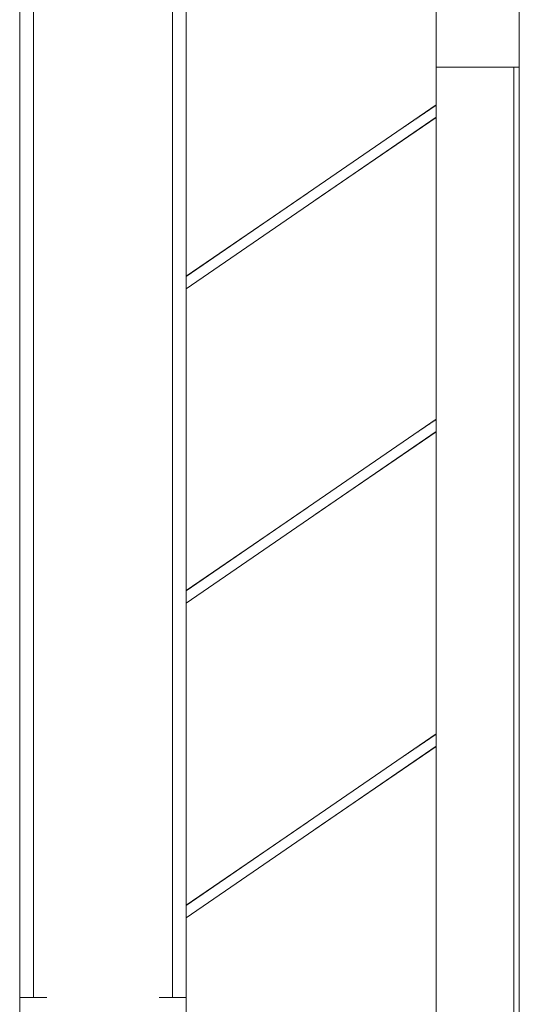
# Model space of a CAD drawing. Header units: millimetres. Extents: x -105953 to -79253, y 14617 to 35617.
# Tile 23 of 48: x -101562 to -101382, y 24682 to 25037. Entities that reach past the tile are written whole.
import ezdxf

# ---------------------------------------------------------------- set-up
doc = ezdxf.new("R2010")
doc.units = ezdxf.units.MM
doc.header["$MEASUREMENT"] = 0
doc.linetypes.add('Wipeout_Contour', pattern=[1000, 0, -1000])
doc.layers.add('Nowe_Konstrukcja - Schody', color=7, linetype='Continuous')
doc.layers.add('Nowe_Konstrukcja - Schody_Nr_pióra__101', color=250, linetype='Continuous', lineweight=13, true_color=0x333333)
doc.layers.add('Nowe_Konstrukcja - Schody_Nr_pióra__3', color=7, linetype='Continuous', lineweight=13)

msp = doc.modelspace()

# ---------------------------------------------------------------- wipeouts: each hides what was drawn before it
at = {"color": 254, "linetype": 'Wipeout_Contour', "lineweight": 0, "ltscale": 1147691.405390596}
msp.add_wipeout([(-101411.62, 24333.66), (-101381.62, 24333.66), (-101381.62, 24589.02), (-101381.84, 24588.99), (-101382.66, 24589.39), (-101383.17, 24589.88), (-101383.51, 24590.88), (-101383.59, 24591.64), (-101383.62, 24605.09), (-101383.62, 25019.37), (-101411.62, 25019.37)], dxfattribs=at).dxf.layer = 'Nowe_Konstrukcja - Schody'
at = {"color": 254, "linetype": 'Wipeout_Contour', "lineweight": 0, "ltscale": 417855.414812}
msp.add_wipeout([(-101513.94, 24698.97), (-101522.05, 24703.49), (-101522.05, 24567.23), (-101513.94, 24562.7)], dxfattribs=at).dxf.layer = 'Nowe_Konstrukcja - Schody'
at = {"color": 254, "linetype": 'Wipeout_Contour', "lineweight": 0, "ltscale": 313538.834364}
msp.add_wipeout([(-101556.62, 24684.21), (-101554.71, 24684.21), (-101554.71, 24692.2)], dxfattribs=at).dxf.layer = 'Nowe_Konstrukcja - Schody'

# ---------------------------------------------------------------- next in the draw order: wipeouts: each hides what was drawn before it
at = {"color": 254, "linetype": 'Wipeout_Contour', "lineweight": 0, "ltscale": 1045583.809185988}
msp.add_wipeout([(-101411.62, 25954.54), (-101411.62, 25019.37), (-101381.62, 25019.37), (-101381.62, 25168.63), (-101383.03, 25169.33), (-101383.62, 25171.02), (-101383.62, 25941.55), (-101391.18, 25943.36), (-101399.29, 25949.85), (-101401.91, 25954.54)], dxfattribs=at).dxf.layer = 'Nowe_Konstrukcja - Schody'
at = {"color": 254, "linetype": 'Wipeout_Contour', "lineweight": 0, "ltscale": 417385.991158}
msp.add_wipeout([(-101383.62, 24776.52), (-101383.62, 24605.09), (-101383.03, 24603.91), (-101383.03, 24775.34)], dxfattribs=at).dxf.layer = 'Nowe_Konstrukcja - Schody'
at = {"color": 254, "linetype": 'Wipeout_Contour', "lineweight": 0, "ltscale": 731512.432831}
msp.add_wipeout([(-101554.71, 24555.93), (-101549.29, 24562.7), (-101549.29, 24698.97), (-101554.71, 24692.2), (-101554.71, 24684.21), (-101551.91, 24684.21), (-101554.71, 24679.18)], dxfattribs=at).dxf.layer = 'Nowe_Konstrukcja - Schody'
at = {"color": 254, "linetype": 'Wipeout_Contour', "lineweight": 0, "ltscale": 731226.626966}
msp.add_wipeout([(-101508.52, 24692.2), (-101513.94, 24698.97), (-101513.94, 24562.7), (-101508.52, 24555.93), (-101508.52, 24679.18), (-101511.32, 24684.21), (-101508.52, 24684.21)], dxfattribs=at).dxf.layer = 'Nowe_Konstrukcja - Schody'

# ---------------------------------------------------------------- next in the draw order: linework, layer by layer
at = {"layer": 'Nowe_Konstrukcja - Schody_Nr_pióra__101', "color": 250, "linetype": 'Continuous', "lineweight": 13, "true_color": 0x333333}
msp.add_line((-101411.62, 25019.37), (-101411.62, 25727.95), dxfattribs=at)

# ---------------------------------------------------------------- next in the draw order: wipeouts: each hides what was drawn before it
at = {"color": 254, "linetype": 'Wipeout_Contour', "lineweight": 0, "ltscale": 417381.316944}
msp.add_wipeout([(-101383.03, 24775.34), (-101383.03, 24603.91), (-101381.62, 24603.43), (-101381.62, 24774.85)], dxfattribs=at).dxf.layer = 'Nowe_Konstrukcja - Schody'
at = {"color": 254, "linetype": 'Wipeout_Contour', "lineweight": 0, "ltscale": 418070.404084}
msp.add_wipeout([(-101554.71, 24727.36), (-101556.62, 24719.37), (-101556.62, 24684.21), (-101554.71, 24692.2)], dxfattribs=at).dxf.layer = 'Nowe_Konstrukcja - Schody'
at = {"color": 254, "linetype": 'Wipeout_Contour', "lineweight": 0, "ltscale": 417961.321599}
msp.add_wipeout([(-101549.29, 24698.97), (-101549.29, 24562.7), (-101541.18, 24567.23), (-101541.18, 24703.49)], dxfattribs=at).dxf.layer = 'Nowe_Konstrukcja - Schody'
at = {"color": 254, "linetype": 'Wipeout_Contour', "lineweight": 0, "ltscale": 313399.505707}
msp.add_wipeout([(-101506.62, 24684.21), (-101508.52, 24692.2), (-101508.52, 24684.21)], dxfattribs=at).dxf.layer = 'Nowe_Konstrukcja - Schody'

# ---------------------------------------------------------------- next in the draw order: linework, layer by layer
at = {"layer": 'Nowe_Konstrukcja - Schody_Nr_pióra__3', "color": 7, "linetype": 'Continuous', "lineweight": 13}
msp.add_line((-101381.62, 24548.39), (-101381.62, 24719.82), dxfattribs=at)

# ---------------------------------------------------------------- next in the draw order: wipeouts: each hides what was drawn before it
at = {"color": 254, "linetype": 'Wipeout_Contour', "lineweight": 0, "ltscale": 417548.774945}
msp.add_wipeout([(-101383.62, 24776.52), (-101383.03, 24775.34), (-101383.03, 24946.76), (-101383.62, 24947.95)], dxfattribs=at).dxf.layer = 'Nowe_Konstrukcja - Schody'
at = {"color": 254, "linetype": 'Wipeout_Contour', "lineweight": 0, "ltscale": 418063.152812}
msp.add_wipeout([(-101549.29, 24734.13), (-101554.71, 24727.36), (-101554.71, 24692.2), (-101549.29, 24698.97)], dxfattribs=at).dxf.layer = 'Nowe_Konstrukcja - Schody'
at = {"color": 254, "linetype": 'Wipeout_Contour', "lineweight": 0, "ltscale": 417929.845414}
msp.add_wipeout([(-101541.18, 24703.49), (-101541.18, 24567.23), (-101531.62, 24568.82), (-101531.62, 24705.08)], dxfattribs=at).dxf.layer = 'Nowe_Konstrukcja - Schody'

# ---------------------------------------------------------------- next in the draw order: wipeouts: each hides what was drawn before it
at = {"color": 254, "linetype": 'Wipeout_Contour', "lineweight": 0, "ltscale": 417544.09265}
msp.add_wipeout([(-101383.03, 24946.76), (-101383.03, 24775.34), (-101381.62, 24774.85), (-101381.62, 24946.28)], dxfattribs=at).dxf.layer = 'Nowe_Konstrukcja - Schody'
at = {"color": 254, "linetype": 'Wipeout_Contour', "lineweight": 0, "ltscale": 418168.392739}
msp.add_wipeout([(-101554.71, 24898.79), (-101556.62, 24890.8), (-101556.62, 24719.37), (-101554.71, 24727.36)], dxfattribs=at).dxf.layer = 'Nowe_Konstrukcja - Schody'
at = {"color": 254, "linetype": 'Wipeout_Contour', "lineweight": 0, "ltscale": 418042.202985}
msp.add_wipeout([(-101549.29, 24734.13), (-101549.29, 24698.97), (-101541.18, 24703.49), (-101541.18, 24738.66)], dxfattribs=at).dxf.layer = 'Nowe_Konstrukcja - Schody'
at = {"color": 254, "linetype": 'Wipeout_Contour', "lineweight": 0, "ltscale": 417892.656139}
msp.add_wipeout([(-101531.62, 24568.82), (-101522.05, 24567.23), (-101522.05, 24703.49), (-101531.62, 24705.08)], dxfattribs=at).dxf.layer = 'Nowe_Konstrukcja - Schody'
at = {"color": 254, "linetype": 'Wipeout_Contour', "lineweight": 0, "ltscale": 1148572.340193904}
msp.add_wipeout([(-101561.62, 24684.21), (-101561.62, 23647.94), (-101533.62, 23647.94), (-101533.62, 24224.91), (-101541.18, 24226.71), (-101549.29, 24233.2), (-101554.71, 24242.92), (-101556.62, 24254.38), (-101556.62, 24667.73), (-101554.71, 24679.18), (-101551.91, 24684.21)], dxfattribs=at).dxf.layer = 'Nowe_Konstrukcja - Schody'

# ---------------------------------------------------------------- next in the draw order: linework, layer by layer
at = {"layer": 'Nowe_Konstrukcja - Schody_Nr_pióra__101', "color": 250, "linetype": 'Continuous', "lineweight": 13, "true_color": 0x333333}
msp.add_line((-101383.62, 24605.09), (-101383.62, 24776.52), dxfattribs=at)
at = {"layer": 'Nowe_Konstrukcja - Schody_Nr_pióra__3', "color": 7, "linetype": 'Continuous', "lineweight": 13}
msp.add_line((-101381.62, 24719.82), (-101381.62, 24891.25), dxfattribs=at)

# ---------------------------------------------------------------- next in the draw order: wipeouts: each hides what was drawn before it
at = {"color": 254, "linetype": 'Wipeout_Contour', "lineweight": 0, "ltscale": 417664.897947}
msp.add_wipeout([(-101383.03, 25019.37), (-101383.62, 25019.37), (-101383.62, 24947.95), (-101383.03, 24946.76)], dxfattribs=at).dxf.layer = 'Nowe_Konstrukcja - Schody'
at = {"color": 254, "linetype": 'Wipeout_Contour', "lineweight": 0, "ltscale": 418161.172336}
msp.add_wipeout([(-101549.29, 24905.56), (-101554.71, 24898.79), (-101554.71, 24727.36), (-101549.29, 24734.13)], dxfattribs=at).dxf.layer = 'Nowe_Konstrukcja - Schody'
at = {"color": 254, "linetype": 'Wipeout_Contour', "lineweight": 0, "ltscale": 418010.74292}
msp.add_wipeout([(-101531.62, 24740.25), (-101541.18, 24738.66), (-101541.18, 24703.49), (-101531.62, 24705.08)], dxfattribs=at).dxf.layer = 'Nowe_Konstrukcja - Schody'
at = {"color": 254, "linetype": 'Wipeout_Contour', "lineweight": 0, "ltscale": 417936.316696}
msp.add_wipeout([(-101522.05, 24738.66), (-101522.05, 24703.49), (-101513.94, 24698.97), (-101513.94, 24734.13)], dxfattribs=at).dxf.layer = 'Nowe_Konstrukcja - Schody'

# ---------------------------------------------------------------- next in the draw order: wipeouts: each hides what was drawn before it
at = {"color": 254, "linetype": 'Wipeout_Contour', "lineweight": 0, "ltscale": 418331.651068}
msp.add_wipeout([(-101556.62, 24890.8), (-101554.71, 24898.79), (-101554.71, 25070.22), (-101556.62, 25062.23)], dxfattribs=at).dxf.layer = 'Nowe_Konstrukcja - Schody'
at = {"color": 254, "linetype": 'Wipeout_Contour', "lineweight": 0, "ltscale": 417660.612848}
msp.add_wipeout([(-101381.62, 25019.37), (-101383.03, 25019.37), (-101383.03, 24946.76), (-101381.62, 24946.28)], dxfattribs=at).dxf.layer = 'Nowe_Konstrukcja - Schody'
at = {"color": 254, "linetype": 'Wipeout_Contour', "lineweight": 0, "ltscale": 418140.249744}
msp.add_wipeout([(-101541.18, 24910.08), (-101549.29, 24905.56), (-101549.29, 24734.13), (-101541.18, 24738.66)], dxfattribs=at).dxf.layer = 'Nowe_Konstrukcja - Schody'
at = {"color": 254, "linetype": 'Wipeout_Contour', "lineweight": 0, "ltscale": 417973.56084}
msp.add_wipeout([(-101522.05, 24738.66), (-101531.62, 24740.25), (-101531.62, 24705.08), (-101522.05, 24703.49)], dxfattribs=at).dxf.layer = 'Nowe_Konstrukcja - Schody'
at = {"color": 254, "linetype": 'Wipeout_Contour', "lineweight": 0, "ltscale": 417904.680837}
msp.add_wipeout([(-101513.94, 24734.13), (-101513.94, 24698.97), (-101508.52, 24692.2), (-101508.52, 24727.36)], dxfattribs=at).dxf.layer = 'Nowe_Konstrukcja - Schody'

# ---------------------------------------------------------------- next in the draw order: linework, layer by layer
at = {"layer": 'Nowe_Konstrukcja - Schody_Nr_pióra__101', "color": 250, "linetype": 'Continuous', "lineweight": 13, "true_color": 0x333333}
for p, q in [((-101411.62, 25019.37), (-101381.62, 25019.37)), ((-101383.62, 24947.95), (-101383.62, 25019.37)), ((-101383.62, 24776.52), (-101383.62, 24947.95))]:
    msp.add_line(p, q, dxfattribs=at)
at = {"layer": 'Nowe_Konstrukcja - Schody_Nr_pióra__3', "color": 7, "linetype": 'Continuous', "lineweight": 13}
for p, q in [((-101381.62, 24993.61), (-101381.62, 25302.24)), ((-101381.62, 24891.25), (-101381.62, 24993.61))]:
    msp.add_line(p, q, dxfattribs=at)

# ---------------------------------------------------------------- next in the draw order: wipeouts: each hides what was drawn before it
at = {"color": 254, "linetype": 'Wipeout_Contour', "lineweight": 0, "ltscale": 418324.481869}
msp.add_wipeout([(-101549.29, 25076.99), (-101554.71, 25070.22), (-101554.71, 24898.79), (-101549.29, 24905.56)], dxfattribs=at).dxf.layer = 'Nowe_Konstrukcja - Schody'
at = {"color": 254, "linetype": 'Wipeout_Contour', "lineweight": 0, "ltscale": 418108.809136}
msp.add_wipeout([(-101541.18, 24910.08), (-101541.18, 24738.66), (-101531.62, 24740.25), (-101531.62, 24911.67)], dxfattribs=at).dxf.layer = 'Nowe_Konstrukcja - Schody'
at = {"color": 254, "linetype": 'Wipeout_Contour', "lineweight": 0, "ltscale": 418034.388285}
msp.add_wipeout([(-101522.05, 24910.08), (-101522.05, 24738.66), (-101513.94, 24734.13), (-101513.94, 24905.56)], dxfattribs=at).dxf.layer = 'Nowe_Konstrukcja - Schody'
at = {"color": 254, "linetype": 'Wipeout_Contour', "lineweight": 0, "ltscale": 417883.470645}
msp.add_wipeout([(-101508.52, 24692.2), (-101506.62, 24684.21), (-101506.62, 24719.37), (-101508.52, 24727.36)], dxfattribs=at).dxf.layer = 'Nowe_Konstrukcja - Schody'

# ---------------------------------------------------------------- next in the draw order: wipeouts: each hides what was drawn before it
at = {"color": 254, "linetype": 'Wipeout_Contour', "lineweight": 0, "ltscale": 418303.604483}
msp.add_wipeout([(-101549.29, 25076.99), (-101549.29, 24905.56), (-101541.18, 24910.08), (-101541.18, 25081.51)], dxfattribs=at).dxf.layer = 'Nowe_Konstrukcja - Schody'
at = {"color": 254, "linetype": 'Wipeout_Contour', "lineweight": 0, "ltscale": 418071.635783}
msp.add_wipeout([(-101531.62, 24740.25), (-101522.05, 24738.66), (-101522.05, 24910.08), (-101531.62, 24911.67)], dxfattribs=at).dxf.layer = 'Nowe_Konstrukcja - Schody'
at = {"color": 254, "linetype": 'Wipeout_Contour', "lineweight": 0, "ltscale": 418002.737514}
msp.add_wipeout([(-101513.94, 24905.56), (-101513.94, 24734.13), (-101508.52, 24727.36), (-101508.52, 24898.79)], dxfattribs=at).dxf.layer = 'Nowe_Konstrukcja - Schody'
at = {"color": 254, "linetype": 'Wipeout_Contour', "lineweight": 0, "ltscale": 1148170.541308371}
msp.add_wipeout([(-101529.62, 24224.91), (-101529.62, 23647.94), (-101501.62, 23647.94), (-101501.62, 24684.21), (-101511.32, 24684.21), (-101508.52, 24679.18), (-101506.62, 24667.73), (-101506.62, 24254.38), (-101508.52, 24242.92), (-101513.94, 24233.2), (-101522.05, 24226.71)], dxfattribs=at).dxf.layer = 'Nowe_Konstrukcja - Schody'

# ---------------------------------------------------------------- next in the draw order: wipeouts: each hides what was drawn before it
at = {"color": 254, "linetype": 'Wipeout_Contour', "lineweight": 0, "ltscale": 1046219.122076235}
msp.add_wipeout([(-101561.62, 25267.95), (-101561.62, 24684.21), (-101556.62, 24684.21), (-101556.62, 25233.66), (-101556.56, 25246.25), (-101555.33, 25253.5), (-101555.12, 25257.55), (-101552.17, 25262.83), (-101550.35, 25267.35), (-101549.62, 25267.95)], dxfattribs=at).dxf.layer = 'Nowe_Konstrukcja - Schody'
at = {"color": 254, "linetype": 'Wipeout_Contour', "lineweight": 0, "ltscale": 418272.196201}
msp.add_wipeout([(-101541.18, 25081.51), (-101541.18, 24910.08), (-101531.62, 24911.67), (-101531.62, 25083.1)], dxfattribs=at).dxf.layer = 'Nowe_Konstrukcja - Schody'
at = {"color": 254, "linetype": 'Wipeout_Contour', "lineweight": 0, "ltscale": 418197.784374}
msp.add_wipeout([(-101513.94, 25076.99), (-101522.05, 25081.51), (-101522.05, 24910.08), (-101513.94, 24905.56)], dxfattribs=at).dxf.layer = 'Nowe_Konstrukcja - Schody'
at = {"color": 254, "linetype": 'Wipeout_Contour', "lineweight": 0, "ltscale": 417981.503116}
msp.add_wipeout([(-101508.52, 24898.79), (-101508.52, 24727.36), (-101506.62, 24719.37), (-101506.62, 24890.8)], dxfattribs=at).dxf.layer = 'Nowe_Konstrukcja - Schody'

# ---------------------------------------------------------------- next in the draw order: linework, layer by layer
at = {"layer": 'Nowe_Konstrukcja - Schody_Nr_pióra__101', "color": 250, "linetype": 'Continuous', "lineweight": 13, "true_color": 0x333333}
for p, q in [((-101561.62, 24684.21), (-101561.62, 25267.95)), ((-101556.62, 24890.8), (-101556.62, 25062.23)), ((-101556.62, 24719.37), (-101556.62, 24890.8)), ((-101556.62, 24684.21), (-101556.62, 24719.37)), ((-101561.62, 24684.21), (-101551.87, 24684.21)), ((-101561.62, 23647.94), (-101561.62, 24684.21))]:
    msp.add_line(p, q, dxfattribs=at)

# ---------------------------------------------------------------- next in the draw order: wipeouts: each hides what was drawn before it
at = {"color": 254, "linetype": 'Wipeout_Contour', "lineweight": 0, "ltscale": 418235.03738}
msp.add_wipeout([(-101522.05, 25081.51), (-101531.62, 25083.1), (-101531.62, 24911.67), (-101522.05, 24910.08)], dxfattribs=at).dxf.layer = 'Nowe_Konstrukcja - Schody'
at = {"color": 254, "linetype": 'Wipeout_Contour', "lineweight": 0, "ltscale": 418166.108921}
msp.add_wipeout([(-101513.94, 25076.99), (-101513.94, 24905.56), (-101508.52, 24898.79), (-101508.52, 25070.22)], dxfattribs=at).dxf.layer = 'Nowe_Konstrukcja - Schody'

# ---------------------------------------------------------------- next in the draw order: wipeouts: each hides what was drawn before it
at = {"color": 254, "linetype": 'Wipeout_Contour', "lineweight": 0, "ltscale": 418144.834413}
msp.add_wipeout([(-101508.52, 24898.79), (-101506.62, 24890.8), (-101506.62, 25062.23), (-101508.52, 25070.22)], dxfattribs=at).dxf.layer = 'Nowe_Konstrukcja - Schody'

# ---------------------------------------------------------------- next in the draw order: wipeouts: each hides what was drawn before it
at = {"color": 254, "linetype": 'Wipeout_Contour', "lineweight": 0, "ltscale": 836542.508662}
msp.add_wipeout([(-101501.62, 25267.95), (-101514.05, 25267.95), (-101509.53, 25261.48), (-101508.91, 25257.94), (-101506.72, 25249.51), (-101506.62, 25233.66), (-101506.62, 24684.21), (-101501.62, 24684.21)], dxfattribs=at).dxf.layer = 'Nowe_Konstrukcja - Schody'

# ---------------------------------------------------------------- next in the draw order: linework, layer by layer
at = {"layer": 'Nowe_Konstrukcja - Schody_Nr_pióra__101', "color": 250, "linetype": 'Continuous', "lineweight": 13, "true_color": 0x333333}
for p, q in [((-101506.62, 24890.8), (-101506.62, 25062.23)), ((-101506.62, 24719.37), (-101506.62, 24890.8)), ((-101506.62, 24684.21), (-101506.62, 24719.37)), ((-101511.36, 24684.21), (-101501.62, 24684.21)), ((-101501.62, 23647.94), (-101501.62, 24684.21))]:
    msp.add_line(p, q, dxfattribs=at)

# ---------------------------------------------------------------- next in the draw order: wipeouts: each hides what was drawn before it
at = {"color": 254, "linetype": 'Wipeout_Contour', "lineweight": 0, "ltscale": 417939.819489}
msp.add_wipeout([(-101501.62, 24942.61), (-101501.62, 24941.12), (-101411.62, 25004.3), (-101411.62, 25004.65)], dxfattribs=at).dxf.layer = 'Nowe_Konstrukcja - Schody'
at = {"color": 254, "linetype": 'Wipeout_Contour', "lineweight": 0, "ltscale": 417831.699141}
msp.add_wipeout([(-101501.62, 24829.27), (-101501.62, 24827.78), (-101411.62, 24890.96), (-101411.62, 24891.32)], dxfattribs=at).dxf.layer = 'Nowe_Konstrukcja - Schody'
at = {"color": 254, "linetype": 'Wipeout_Contour', "lineweight": 0, "ltscale": 417724.042775}
msp.add_wipeout([(-101501.62, 24715.94), (-101501.62, 24714.45), (-101411.62, 24777.63), (-101411.62, 24777.99)], dxfattribs=at).dxf.layer = 'Nowe_Konstrukcja - Schody'

# ---------------------------------------------------------------- next in the draw order: wipeouts: each hides what was drawn before it
at = {"color": 254, "linetype": 'Wipeout_Contour', "lineweight": 0, "ltscale": 417940.529743}
msp.add_wipeout([(-101501.62, 24942.84), (-101501.62, 24942.61), (-101411.62, 25004.65), (-101411.62, 25005.58)], dxfattribs=at).dxf.layer = 'Nowe_Konstrukcja - Schody'
at = {"color": 254, "linetype": 'Wipeout_Contour', "lineweight": 0, "ltscale": 417832.406348}
msp.add_wipeout([(-101501.62, 24829.5), (-101501.62, 24829.27), (-101411.62, 24891.32), (-101411.62, 24892.25)], dxfattribs=at).dxf.layer = 'Nowe_Konstrukcja - Schody'
at = {"color": 254, "linetype": 'Wipeout_Contour', "lineweight": 0, "ltscale": 417724.746942}
msp.add_wipeout([(-101501.62, 24716.17), (-101501.62, 24715.94), (-101411.62, 24777.99), (-101411.62, 24778.91)], dxfattribs=at).dxf.layer = 'Nowe_Konstrukcja - Schody'

# ---------------------------------------------------------------- next in the draw order: wipeouts: each hides what was drawn before it
at = {"color": 254, "linetype": 'Wipeout_Contour', "lineweight": 0, "ltscale": 417938.217665}
msp.add_wipeout([(-101501.62, 24940.76), (-101501.62, 24939.83), (-101411.62, 25002.58), (-101411.62, 25002.81)], dxfattribs=at).dxf.layer = 'Nowe_Konstrukcja - Schody'
at = {"color": 254, "linetype": 'Wipeout_Contour', "lineweight": 0, "ltscale": 417830.10417}
msp.add_wipeout([(-101501.62, 24827.43), (-101501.62, 24826.5), (-101411.62, 24889.24), (-101411.62, 24889.47)], dxfattribs=at).dxf.layer = 'Nowe_Konstrukcja - Schody'
at = {"color": 254, "linetype": 'Wipeout_Contour', "lineweight": 0, "ltscale": 417722.454668}
msp.add_wipeout([(-101501.62, 24713.17), (-101411.62, 24775.91), (-101411.62, 24776.14), (-101501.62, 24714.09)], dxfattribs=at).dxf.layer = 'Nowe_Konstrukcja - Schody'

# ---------------------------------------------------------------- next in the draw order: wipeouts: each hides what was drawn before it
at = {"color": 254, "linetype": 'Wipeout_Contour', "lineweight": 0, "ltscale": 417938.928214}
msp.add_wipeout([(-101501.62, 24941.12), (-101501.62, 24940.76), (-101411.62, 25002.81), (-101411.62, 25004.3)], dxfattribs=at).dxf.layer = 'Nowe_Konstrukcja - Schody'
at = {"color": 254, "linetype": 'Wipeout_Contour', "lineweight": 0, "ltscale": 417830.811684}
msp.add_wipeout([(-101501.62, 24827.78), (-101501.62, 24827.43), (-101411.62, 24889.47), (-101411.62, 24890.96)], dxfattribs=at).dxf.layer = 'Nowe_Konstrukcja - Schody'
at = {"color": 254, "linetype": 'Wipeout_Contour', "lineweight": 0, "ltscale": 417723.159135}
msp.add_wipeout([(-101501.62, 24714.09), (-101411.62, 24776.14), (-101411.62, 24777.63), (-101501.62, 24714.45)], dxfattribs=at).dxf.layer = 'Nowe_Konstrukcja - Schody'

# ---------------------------------------------------------------- next in the draw order: wipeouts: each hides what was drawn before it
at = {"color": 254, "linetype": 'Wipeout_Contour', "lineweight": 0, "ltscale": 417937.588771}
msp.add_wipeout([(-101501.62, 24939.83), (-101501.62, 24939.56), (-101411.62, 25001.41), (-101411.62, 25002.58)], dxfattribs=at).dxf.layer = 'Nowe_Konstrukcja - Schody'
at = {"color": 254, "linetype": 'Wipeout_Contour', "lineweight": 0, "ltscale": 417829.47797}
msp.add_wipeout([(-101501.62, 24826.5), (-101501.62, 24826.22), (-101411.62, 24888.07), (-101411.62, 24889.24)], dxfattribs=at).dxf.layer = 'Nowe_Konstrukcja - Schody'
at = {"color": 254, "linetype": 'Wipeout_Contour', "lineweight": 0, "ltscale": 417721.831163}
msp.add_wipeout([(-101501.62, 24713.17), (-101501.62, 24712.89), (-101411.62, 24774.74), (-101411.62, 24775.91)], dxfattribs=at).dxf.layer = 'Nowe_Konstrukcja - Schody'

# ---------------------------------------------------------------- next in the draw order: wipeouts: each hides what was drawn before it
at = {"color": 254, "linetype": 'Wipeout_Contour', "lineweight": 0, "ltscale": 313379.719704}
msp.add_wipeout([(-101455.17, 24971.48), (-101411.62, 25001.27), (-101411.62, 25001.41)], dxfattribs=at).dxf.layer = 'Nowe_Konstrukcja - Schody'
at = {"color": 254, "linetype": 'Wipeout_Contour', "lineweight": 0, "ltscale": 313529.235838}
msp.add_wipeout([(-101501.62, 24944.14), (-101501.62, 24944.01), (-101457.96, 24974.01)], dxfattribs=at).dxf.layer = 'Nowe_Konstrukcja - Schody'
at = {"color": 254, "linetype": 'Wipeout_Contour', "lineweight": 0, "ltscale": 313298.55019}
msp.add_wipeout([(-101455.17, 24858.14), (-101411.62, 24887.94), (-101411.62, 24888.07)], dxfattribs=at).dxf.layer = 'Nowe_Konstrukcja - Schody'
at = {"color": 254, "linetype": 'Wipeout_Contour', "lineweight": 0, "ltscale": 313448.227609}
msp.add_wipeout([(-101501.62, 24830.81), (-101501.62, 24830.67), (-101457.96, 24860.68)], dxfattribs=at).dxf.layer = 'Nowe_Konstrukcja - Schody'
at = {"color": 254, "linetype": 'Wipeout_Contour', "lineweight": 0, "ltscale": 313217.728717}
msp.add_wipeout([(-101455.17, 24744.81), (-101411.62, 24774.61), (-101411.62, 24774.74)], dxfattribs=at).dxf.layer = 'Nowe_Konstrukcja - Schody'
at = {"color": 254, "linetype": 'Wipeout_Contour', "lineweight": 0, "ltscale": 313367.567334}
msp.add_wipeout([(-101501.62, 24717.47), (-101501.62, 24717.34), (-101457.96, 24747.34)], dxfattribs=at).dxf.layer = 'Nowe_Konstrukcja - Schody'

# ---------------------------------------------------------------- next in the draw order: wipeouts: each hides what was drawn before it
at = {"color": 254, "linetype": 'Wipeout_Contour', "lineweight": 0, "ltscale": 417941.158249}
msp.add_wipeout([(-101501.62, 24944.01), (-101501.62, 24942.84), (-101411.62, 25005.58), (-101411.62, 25005.86)], dxfattribs=at).dxf.layer = 'Nowe_Konstrukcja - Schody'
at = {"color": 254, "linetype": 'Wipeout_Contour', "lineweight": 0, "ltscale": 417833.032167}
msp.add_wipeout([(-101501.62, 24830.67), (-101501.62, 24829.5), (-101411.62, 24892.25), (-101411.62, 24892.52)], dxfattribs=at).dxf.layer = 'Nowe_Konstrukcja - Schody'
at = {"color": 254, "linetype": 'Wipeout_Contour', "lineweight": 0, "ltscale": 417725.370065}
msp.add_wipeout([(-101501.62, 24717.34), (-101501.62, 24716.17), (-101411.62, 24778.91), (-101411.62, 24779.19)], dxfattribs=at).dxf.layer = 'Nowe_Konstrukcja - Schody'

# ---------------------------------------------------------------- next in the draw order: linework, layer by layer
at = {"layer": 'Nowe_Konstrukcja - Schody_Nr_pióra__101', "color": 250, "linetype": 'Continuous', "lineweight": 13, "true_color": 0x333333}
for p, q in [((-101501.62, 24684.21), (-101501.62, 25267.95)), ((-101411.62, 24333.66), (-101411.62, 25019.37)), ((-101501.62, 24944.01), (-101411.62, 25005.86)), ((-101501.62, 24939.56), (-101411.62, 25001.41)), ((-101455.16, 24971.48), (-101411.62, 25001.27)), ((-101501.62, 24944.14), (-101458.07, 24973.93)), ((-101501.62, 24830.67), (-101411.62, 24892.52)), ((-101501.62, 24826.22), (-101411.62, 24888.07)), ((-101455.16, 24858.15), (-101411.62, 24887.94)), ((-101501.62, 24830.81), (-101458.07, 24860.6)), ((-101501.62, 24717.34), (-101411.62, 24779.19)), ((-101501.62, 24712.89), (-101411.62, 24774.74)), ((-101455.16, 24744.81), (-101411.62, 24774.61)), ((-101501.62, 24717.47), (-101458.07, 24747.27))]:
    msp.add_line(p, q, dxfattribs=at)

doc.saveas('drawing.dxf')
